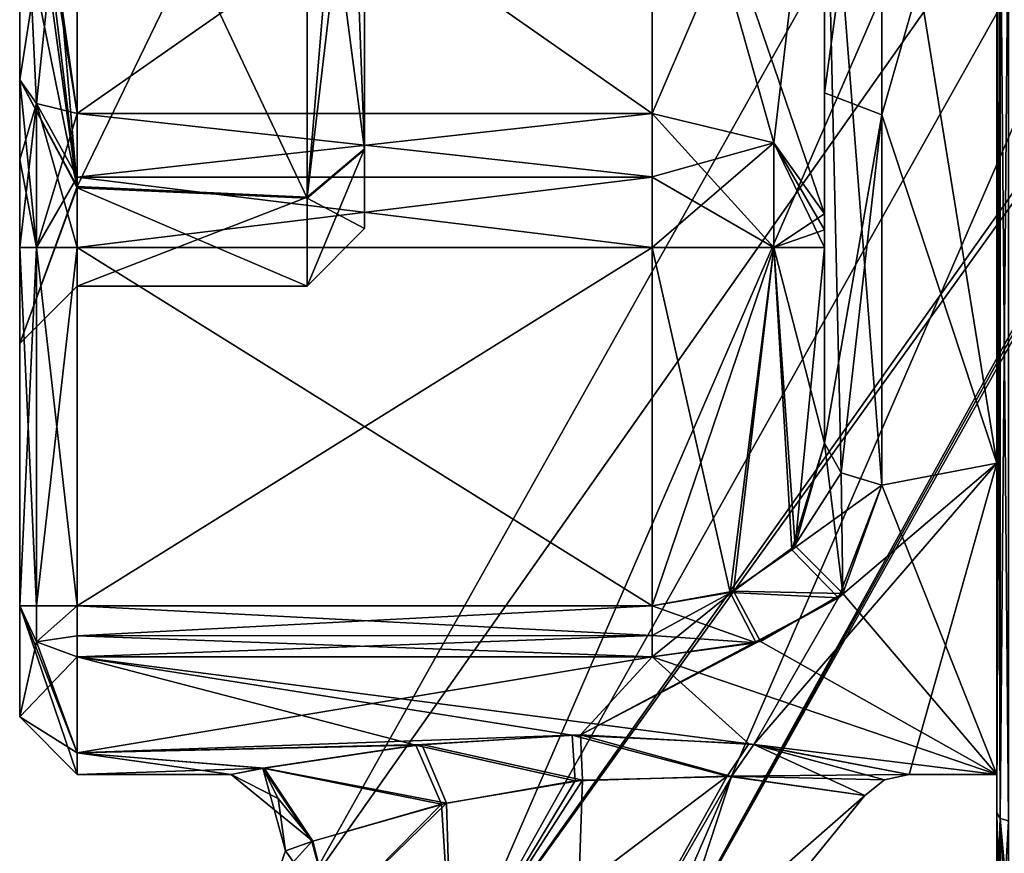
# Model space of a CAD drawing. Extents: x -23 to 470, y -1800 to 0.
# Tile 107 of 181: x -23.1 to -14.54, y -37.94 to -30.68. Entities that reach past the tile are written whole.
import ezdxf

# ---------------------------------------------------------------- set-up
doc = ezdxf.new("R2010")
doc.units = 0
doc.header["$LTSCALE"] = 41.718519
for name, color, linetype in [('1525', 7, 'CONTINUOUS'), ('1531', 7, 'CONTINUOUS'), ('1532', 7, 'CONTINUOUS'), ('1533', 7, 'CONTINUOUS'), ('1541', 7, 'CONTINUOUS'), ('1542', 7, 'CONTINUOUS'), ('1543', 7, 'CONTINUOUS'), ('1544', 7, 'CONTINUOUS'), ('1545', 7, 'CONTINUOUS'), ('1550', 7, 'CONTINUOUS'), ('1551', 7, 'CONTINUOUS'), ('1554', 7, 'CONTINUOUS'), ('1555', 7, 'CONTINUOUS'), ('1556', 7, 'CONTINUOUS'), ('1557', 7, 'CONTINUOUS'), ('1558', 7, 'CONTINUOUS'), ('1559', 7, 'CONTINUOUS'), ('1562', 7, 'CONTINUOUS'), ('1563', 7, 'CONTINUOUS'), ('1567', 7, 'CONTINUOUS'), ('1568', 7, 'CONTINUOUS'), ('1569', 7, 'CONTINUOUS'), ('1571', 7, 'CONTINUOUS'), ('1572', 7, 'CONTINUOUS'), ('1573', 7, 'CONTINUOUS'), ('1576', 7, 'CONTINUOUS'), ('1577', 7, 'CONTINUOUS'), ('1578', 7, 'CONTINUOUS'), ('1579', 7, 'CONTINUOUS'), ('1584', 7, 'CONTINUOUS'), ('1585', 7, 'CONTINUOUS'), ('1586', 7, 'CONTINUOUS'), ('1587', 7, 'CONTINUOUS'), ('1589', 7, 'CONTINUOUS'), ('1592', 7, 'CONTINUOUS'), ('1605', 7, 'CONTINUOUS'), ('1606', 7, 'CONTINUOUS'), ('1608', 7, 'CONTINUOUS'), ('1609', 7, 'CONTINUOUS'), ('1610', 7, 'CONTINUOUS'), ('1611', 7, 'CONTINUOUS'), ('1616', 7, 'CONTINUOUS'), ('1617', 7, 'CONTINUOUS'), ('1625', 7, 'CONTINUOUS'), ('1626', 7, 'CONTINUOUS')]:
    doc.layers.add(name, color=color, linetype=linetype)

msp = doc.modelspace()

# ---------------------------------------------------------------- linework, layer by layer
at = {"layer": '1525', "color": 7, "linetype": 'CONTINUOUS'}
for points in [[(-23.1, -31.8983, 4.1201), (-23.1, -31.2063, 4.4687), (-23.1, -33.5, -0.0008), (-23.1, -31.8983, 4.1201)], [(-23.1, -31.2063, -4.4687), (-23.1, -31.8982, -4.1201), (-23.1, -33.5, -0.0008), (-23.1, -31.2063, -4.4687)], [(-23.1, -31.8982, -4.1201), (-23.1, -32.6637, -4), (-23.1, -33.5, -0.0008), (-23.1, -31.8982, -4.1201)], [(-23.1, -32.6637, 4), (-23.1, -31.8983, 4.1201), (-23.1, -33.5, -0.0008), (-23.1, -32.6637, 4)], [(-23.1, -35.7824, 4), (-23.1, -32.6637, 4), (-23.1, -35.7824, -4), (-23.1, -35.7824, 4)], [(-23.1, -35.7824, -4), (-23.1, -32.6637, 4), (-23.1, -33.5, -0.0008), (-23.1, -35.7824, -4)], [(-23.1, -32.6637, -4), (-23.1, -35.7824, -4), (-23.1, -33.5, -0.0008), (-23.1, -32.6637, -4)], [(-23.1, -36.7499, 0), (-23.1, -35.7824, 4), (-23.1, -35.7824, -4), (-23.1, -36.7499, 0)]]:
    msp.add_3dface(points, dxfattribs=at)
at = {"layer": '1531', "color": 7, "linetype": 'CONTINUOUS'}
for points in [[(-14.6, -37.5863, -7.0516), (-14.6, -28, -9.25), (-14.6, -26.6847, -11.8268), (-14.6, -37.5863, -7.0516)], [(-14.6, -29.3147, -11.8272), (-14.6, -37.5863, -7.0516), (-14.6, -26.6847, -11.8268), (-14.6, -29.3147, -11.8272)], [(-14.6, -34.5407, -6.5407), (-14.6, -28, -9.25), (-14.6, -37.5863, -7.0516), (-14.6, -34.5407, -6.5407)], [(-14.6, -28, 9.25), (-14.6, -34.5407, 6.5407), (-14.6, -37.5861, 7.0517), (-14.6, -28, 9.25)], [(-14.6, -29.3152, 11.8269), (-14.6, -28, 9.25), (-14.6, -37.5861, 7.0517), (-14.6, -29.3152, 11.8269)], [(-14.6, -37.25), (-14.6, -34.5407, -6.5407), (-14.6, -38.9, -4.776), (-14.6, -37.25)], [(-14.6, -38.9, -4.776), (-14.6, -34.5407, -6.5407), (-14.6, -38.3554, -5.8631), (-14.6, -38.9, -4.776)], [(-14.6, -38.3554, -5.8631), (-14.6, -34.5407, -6.5407), (-14.6, -37.5863, -7.0516), (-14.6, -38.3554, -5.8631)], [(-14.6, -34.5407, 6.5407), (-14.6, -37.25), (-14.6, -38.3556, 5.8627), (-14.6, -34.5407, 6.5407)], [(-14.6, -37.5861, 7.0517), (-14.6, -34.5407, 6.5407), (-14.6, -38.3556, 5.8627), (-14.6, -37.5861, 7.0517)], [(-14.6, -38.9, 4.7759), (-14.6, -37.25), (-14.6, -38.9, -4.776), (-14.6, -38.9, 4.7759)], [(-14.6, -37.25), (-14.6, -38.9, 4.7759), (-14.6, -38.3556, 5.8627), (-14.6, -37.25)]]:
    msp.add_3dface(points, dxfattribs=at)
at = {"layer": '1532', "color": 7, "linetype": 'CONTINUOUS'}
for points in [[(-15.6, -31.5099, 8.5582), (-14.6, -28, 9.25), (-15.6, -27.6607, 9.2438), (-15.6, -31.5099, 8.5582)], [(-14.6, -34.5407, 6.5407), (-14.6, -28, 9.25), (-15.6, -31.5099, 8.5582), (-14.6, -34.5407, 6.5407)], [(-15.6, -34.7328, 6.3429), (-14.6, -34.5407, 6.5407), (-15.6, -31.5099, 8.5582), (-15.6, -34.7328, 6.3429)], [(-15.3621, -37.25), (-14.6, -34.5407, 6.5407), (-16.7157, -36.9892, 2.1812), (-15.3621, -37.25)], [(-16.7157, -36.9892, 2.1812), (-14.6, -34.5407, 6.5407), (-15.9792, -35.714, 5.1046), (-16.7157, -36.9892, 2.1812)], [(-15.9792, -35.714, 5.1046), (-14.6, -34.5407, 6.5407), (-15.6, -34.7328, 6.3429), (-15.9792, -35.714, 5.1046)], [(-14.6, -37.25), (-14.6, -34.5407, 6.5407), (-15.3621, -37.25), (-14.6, -37.25)], [(-18.2211, -36.9071, 2.4952), (-16.7157, -36.9892, 2.1812), (-15.9792, -35.714, 5.1046), (-18.2211, -36.9071, 2.4952)], [(-16.6928, -36.1045, 4.4586), (-18.2211, -36.9071, 2.4952), (-15.9792, -35.714, 5.1046), (-16.6928, -36.1045, 4.4586)], [(-17.6, -36.2269, 4.2286), (-18.2211, -36.9071, 2.4952), (-16.6928, -36.1045, 4.4586), (-17.6, -36.2269, 4.2286)], [(-22.6, -37.0618, 1.8565), (-18.2211, -36.9071, 2.4952), (-17.6, -36.2269, 4.2286), (-22.6, -37.0618, 1.8565)], [(-22.6, -36.2269, 4.2286), (-22.6, -37.0618, 1.8565), (-17.6, -36.2269, 4.2286), (-22.6, -36.2269, 4.2286)], [(-19.6024, -36.991, 2.1737), (-18.2211, -36.9071, 2.4952), (-22.6, -37.0618, 1.8565), (-19.6024, -36.991, 2.1737)], [(-20.9741, -37.1948, 1.0089), (-19.6024, -36.991, 2.1737), (-22.6, -37.0618, 1.8565), (-20.9741, -37.1948, 1.0089)], [(-22.6, -37.25), (-20.9741, -37.1948, 1.0089), (-22.6, -37.0618, 1.8565), (-22.6, -37.25)], [(-21.2598, -37.25), (-20.9741, -37.1948, 1.0089), (-22.6, -37.25), (-21.2598, -37.25)]]:
    msp.add_3dface(points, dxfattribs=at)
at = {"layer": '1533', "color": 7, "linetype": 'CONTINUOUS'}
for points in [[(-14.6, -28, -9.25), (-14.6, -34.5407, -6.5407), (-15.6, -28.3444, -9.2436), (-14.6, -28, -9.25)], [(-15.6, -28.3444, -9.2436), (-14.6, -34.5407, -6.5407), (-15.6, -34.7328, -6.3429), (-15.6, -28.3444, -9.2436)], [(-14.6, -34.5407, -6.5407), (-14.6, -37.25), (-15.6, -34.7328, -6.3429), (-14.6, -34.5407, -6.5407)], [(-15.6, -34.7328, -6.3429), (-14.6, -37.25), (-15.9414, -35.6758, -5.1618), (-15.6, -34.7328, -6.3429)], [(-15.9414, -35.6758, -5.1618), (-14.6, -37.25), (-16.655, -36.093, -4.4795), (-15.9414, -35.6758, -5.1618)], [(-16.655, -36.093, -4.4795), (-14.6, -37.25), (-17.6, -36.2269, -4.2286), (-16.655, -36.093, -4.4795)], [(-18.2937, -36.908, -2.4921), (-19.6547, -36.9967, -2.1498), (-22.6, -36.2269, -4.2286), (-18.2937, -36.908, -2.4921)], [(-22.6, -36.2269, -4.2286), (-19.6547, -36.9967, -2.1498), (-22.6, -37.0622, -1.8546), (-22.6, -36.2269, -4.2286)], [(-16.7584, -36.984, -2.2023), (-18.2937, -36.908, -2.4921), (-22.6, -36.2269, -4.2286), (-16.7584, -36.984, -2.2023)], [(-17.6, -36.2269, -4.2286), (-16.7584, -36.984, -2.2023), (-22.6, -36.2269, -4.2286), (-17.6, -36.2269, -4.2286)], [(-14.6, -37.25), (-16.7584, -36.984, -2.2023), (-17.6, -36.2269, -4.2286), (-14.6, -37.25)], [(-19.6547, -36.9967, -2.1498), (-20.9858, -37.197, -0.989), (-22.6, -37.0622, -1.8546), (-19.6547, -36.9967, -2.1498)], [(-14.6, -37.25), (-15.3621, -37.25), (-16.7584, -36.984, -2.2023), (-14.6, -37.25)], [(-21.2598, -37.25), (-22.6, -37.25), (-22.6, -37.0622, -1.8546), (-21.2598, -37.25)], [(-20.9858, -37.197, -0.989), (-21.2598, -37.25), (-22.6, -37.0622, -1.8546), (-20.9858, -37.197, -0.989)]]:
    msp.add_3dface(points, dxfattribs=at)
at = {"layer": '1541', "color": 7, "linetype": 'CONTINUOUS'}
for points in [[(-16.1, -27.6787, 8.7441), (-16.1, -28.0003, 7.5), (-16.1, -31.3201, 8.0957), (-16.1, -27.6787, 8.7441)], [(-16.1, -32.3722, -6.0938), (-16.1, -27.9997, -7.5), (-16.1, -34.3689, -6), (-16.1, -32.3722, -6.0938)], [(-16.1, -34.3689, -6), (-16.1, -27.9997, -7.5), (-16.1, -28.326, -8.7439), (-16.1, -34.3689, -6)], [(-16.1, -28.0003, 7.5), (-16.1, -32.3722, 6.0938), (-16.1, -31.3201, 8.0957), (-16.1, -28.0003, 7.5)], [(-16.1, -32.6637, 6), (-16.1, -34.3689, 6), (-16.1, -31.3201, 8.0957), (-16.1, -32.6637, 6)], [(-16.1, -32.5107, 6.024), (-16.1, -32.6637, 6), (-16.1, -31.3201, 8.0957), (-16.1, -32.5107, 6.024)], [(-16.1, -32.3722, 6.0938), (-16.1, -32.5107, 6.024), (-16.1, -31.3201, 8.0957), (-16.1, -32.3722, 6.0938)], [(-16.1, -32.5105, -6.024), (-16.1, -32.3722, -6.0938), (-16.1, -34.3689, -6), (-16.1, -32.5105, -6.024)], [(-16.1, -32.6637, -6), (-16.1, -32.5105, -6.024), (-16.1, -34.3689, -6), (-16.1, -32.6637, -6)]]:
    msp.add_3dface(points, dxfattribs=at)
at = {"layer": '1542', "color": 7, "linetype": 'CONTINUOUS'}
for points in [[(-22.6, -32.6637, 4.5), (-22.6, -35.7822, 4.5), (-17.6, -35.7822, 4.5), (-22.6, -32.6637, 4.5)], [(-17.6, -32.6637, 4.5), (-22.6, -32.6637, 4.5), (-17.6, -35.7822, 4.5), (-17.6, -32.6637, 4.5)]]:
    msp.add_3dface(points, dxfattribs=at)
at = {"layer": '1543', "color": 7, "linetype": 'CONTINUOUS'}
for points in [[(-22.6, -35.7822, -4.5), (-22.6, -32.6637, -4.5), (-17.6, -32.6637, -4.5), (-22.6, -35.7822, -4.5)], [(-17.6, -35.7822, -4.5), (-22.6, -35.7822, -4.5), (-17.6, -32.6637, -4.5), (-17.6, -35.7822, -4.5)]]:
    msp.add_3dface(points, dxfattribs=at)
at = {"layer": '1544', "color": 7, "linetype": 'CONTINUOUS'}
for points in [[(-22.6, -32.0514, -4.596), (-22.6, -31.4978, -4.875), (-17.6, -32.0511, -4.5961), (-22.6, -32.0514, -4.596)], [(-17.6, -32.0511, -4.5961), (-22.6, -31.4978, -4.875), (-17.6, -31.4978, -4.875), (-17.6, -32.0511, -4.5961)], [(-17.6, -32.6637, -4.5), (-22.6, -32.0514, -4.596), (-17.6, -32.0511, -4.5961), (-17.6, -32.6637, -4.5)], [(-17.6, -32.6637, -4.5), (-22.6, -32.6637, -4.5), (-22.6, -32.0514, -4.596), (-17.6, -32.6637, -4.5)]]:
    msp.add_3dface(points, dxfattribs=at)
at = {"layer": '1545', "color": 7, "linetype": 'CONTINUOUS'}
for points in [[(-17.6, -31.4978, -4.875), (-22.6, -27.9997, -6), (-17.6, -27.9996, -6), (-17.6, -31.4978, -4.875)], [(-17.6, -31.4978, -4.875), (-22.6, -31.4978, -4.875), (-22.6, -27.9997, -6), (-17.6, -31.4978, -4.875)]]:
    msp.add_3dface(points, dxfattribs=at)
at = {"layer": '1550', "color": 7, "linetype": 'CONTINUOUS'}
for points in [[(-22.6, -28.0003, 6), (-22.6, -31.4978, 4.875), (-17.6, -28.0004, 6), (-22.6, -28.0003, 6)], [(-17.6, -28.0004, 6), (-22.6, -31.4978, 4.875), (-17.6, -31.4978, 4.875), (-17.6, -28.0004, 6)]]:
    msp.add_3dface(points, dxfattribs=at)
at = {"layer": '1551', "color": 7, "linetype": 'CONTINUOUS'}
for points in [[(-17.6, -31.4978, 4.875), (-22.6, -31.4978, 4.875), (-22.6, -32.0513, 4.5961), (-17.6, -31.4978, 4.875)], [(-17.6, -31.4978, 4.875), (-22.6, -32.0513, 4.5961), (-17.6, -32.0515, 4.596), (-17.6, -31.4978, 4.875)], [(-22.6, -32.0513, 4.5961), (-22.6, -32.6637, 4.5), (-17.6, -32.0515, 4.596), (-22.6, -32.0513, 4.5961)], [(-22.6, -32.6637, 4.5), (-17.6, -32.6637, 4.5), (-17.6, -32.0515, 4.596), (-22.6, -32.6637, 4.5)]]:
    msp.add_3dface(points, dxfattribs=at)
at = {"layer": '1554', "color": 7, "linetype": 'CONTINUOUS'}
for points in [[(-16.1, -28.0003, 7.5), (-17.6, -28.0004, 6), (-17.6, -31.4978, 4.875), (-16.1, -28.0003, 7.5)], [(-16.1, -28.0003, 7.5), (-17.6, -31.4978, 4.875), (-16.5393, -31.7539, 5.232), (-16.1, -28.0003, 7.5)], [(-16.1, -32.3722, 6.0938), (-16.1, -28.0003, 7.5), (-16.5393, -31.7539, 5.232), (-16.1, -32.3722, 6.0938)]]:
    msp.add_3dface(points, dxfattribs=at)
at = {"layer": '1555', "color": 7, "linetype": 'CONTINUOUS'}
for points in [[(-17.6, -31.4978, 4.875), (-17.6, -32.0515, 4.596), (-16.5393, -32.6637, 4.9393), (-17.6, -31.4978, 4.875)], [(-16.5393, -31.7539, 5.232), (-17.6, -31.4978, 4.875), (-16.5393, -32.6637, 4.9393), (-16.5393, -31.7539, 5.232)], [(-16.1, -32.6637, 6), (-16.1, -32.5107, 6.024), (-16.5393, -31.7539, 5.232), (-16.1, -32.6637, 6)], [(-16.1, -32.6637, 6), (-16.5393, -31.7539, 5.232), (-16.5393, -32.6637, 4.9393), (-16.1, -32.6637, 6)], [(-16.1, -32.5107, 6.024), (-16.1, -32.3722, 6.0938), (-16.5393, -31.7539, 5.232), (-16.1, -32.5107, 6.024)], [(-17.6, -32.0515, 4.596), (-17.6, -32.6637, 4.5), (-16.5393, -32.6637, 4.9393), (-17.6, -32.0515, 4.596)]]:
    msp.add_3dface(points, dxfattribs=at)
at = {"layer": '1556', "color": 7, "linetype": 'CONTINUOUS'}
for points in [[(-17.6, -32.6637, 4.5), (-17.6, -35.7822, 4.5), (-16.9194, -35.6664, 4.6633), (-17.6, -32.6637, 4.5)], [(-16.5393, -32.6637, 4.9393), (-17.6, -32.6637, 4.5), (-16.9194, -35.6664, 4.6633), (-16.5393, -32.6637, 4.9393)], [(-16.3841, -35.2968, 5.1215), (-16.5393, -32.6637, 4.9393), (-16.9194, -35.6664, 4.6633), (-16.3841, -35.2968, 5.1215)], [(-16.1, -34.3689, 6), (-16.1, -32.6637, 6), (-16.5393, -32.6637, 4.9393), (-16.1, -34.3689, 6)], [(-16.1, -34.3689, 6), (-16.5393, -32.6637, 4.9393), (-16.3841, -35.2968, 5.1215), (-16.1, -34.3689, 6)]]:
    msp.add_3dface(points, dxfattribs=at)
at = {"layer": '1557', "color": 7, "linetype": 'CONTINUOUS'}
for points in [[(-17.6, -35.7822, -4.5), (-17.6, -32.6637, -4.5), (-16.5393, -32.6637, -4.9393), (-17.6, -35.7822, -4.5)], [(-17.6, -35.7822, -4.5), (-16.5393, -32.6637, -4.9393), (-16.891, -35.6555, -4.6781), (-17.6, -35.7822, -4.5)], [(-16.891, -35.6555, -4.6781), (-16.5393, -32.6637, -4.9393), (-16.3558, -35.2607, -5.1622), (-16.891, -35.6555, -4.6781)], [(-16.5393, -32.6637, -4.9393), (-16.1, -32.6637, -6), (-16.3558, -35.2607, -5.1622), (-16.5393, -32.6637, -4.9393)], [(-16.1, -32.6637, -6), (-16.1, -34.3689, -6), (-16.3558, -35.2607, -5.1622), (-16.1, -32.6637, -6)]]:
    msp.add_3dface(points, dxfattribs=at)
at = {"layer": '1558', "color": 7, "linetype": 'CONTINUOUS'}
for points in [[(-17.6, -32.0511, -4.5961), (-17.6, -31.4978, -4.875), (-16.5393, -31.7539, -5.232), (-17.6, -32.0511, -4.5961)], [(-17.6, -32.6637, -4.5), (-17.6, -32.0511, -4.5961), (-16.5393, -31.7539, -5.232), (-17.6, -32.6637, -4.5)], [(-16.5393, -32.6637, -4.9393), (-17.6, -32.6637, -4.5), (-16.5393, -31.7539, -5.232), (-16.5393, -32.6637, -4.9393)], [(-16.1, -32.3722, -6.0938), (-16.5393, -32.6637, -4.9393), (-16.5393, -31.7539, -5.232), (-16.1, -32.3722, -6.0938)], [(-16.1, -32.3722, -6.0938), (-16.1, -32.5105, -6.024), (-16.5393, -32.6637, -4.9393), (-16.1, -32.3722, -6.0938)], [(-16.1, -32.5105, -6.024), (-16.1, -32.6637, -6), (-16.5393, -32.6637, -4.9393), (-16.1, -32.5105, -6.024)]]:
    msp.add_3dface(points, dxfattribs=at)
at = {"layer": '1559', "color": 7, "linetype": 'CONTINUOUS'}
for points in [[(-16.1, -27.9997, -7.5), (-16.1, -32.3722, -6.0938), (-17.6, -27.9996, -6), (-16.1, -27.9997, -7.5)], [(-17.6, -27.9996, -6), (-16.1, -32.3722, -6.0938), (-16.5393, -31.7539, -5.232), (-17.6, -27.9996, -6)], [(-17.6, -31.4978, -4.875), (-17.6, -27.9996, -6), (-16.5393, -31.7539, -5.232), (-17.6, -31.4978, -4.875)]]:
    msp.add_3dface(points, dxfattribs=at)
at = {"layer": '1562', "color": 7, "linetype": 'CONTINUOUS'}
for points in [[(-20.1, -28, -4.5), (-20.1, -31.8052, -2.4019), (-20.1, -30.5, -2.5), (-20.1, -28, -4.5)], [(-20.1, -31.8121, 2.391), (-20.1, -28, 4.5), (-20.1, -30.5, 2.5), (-20.1, -31.8121, 2.391)], [(-20.1, -32.5, -0.0064), (-20.1, -31.8121, 2.391), (-20.1, -30.5, -2.5), (-20.1, -32.5, -0.0064)], [(-20.1, -30.5, -2.5), (-20.1, -31.8121, 2.391), (-20.1, -30.5, 2.5), (-20.1, -30.5, -2.5)], [(-20.1, -31.8052, -2.4019), (-20.1, -32.5, -0.0064), (-20.1, -30.5, -2.5), (-20.1, -31.8052, -2.4019)]]:
    msp.add_3dface(points, dxfattribs=at)
at = {"layer": '1563', "color": 7, "linetype": 'CONTINUOUS'}
for points in [[(-22.6, -32.1462, 2.7944), (-22.6, -28, 5), (-20.6, -32.2359, 2.6565), (-22.6, -32.1462, 2.7944)], [(-20.6, -32.2359, 2.6565), (-22.6, -28, 5), (-20.6, -28, 5), (-20.6, -32.2359, 2.6565)], [(-22.6, -28, -5), (-22.6, -32.133, -2.8139), (-20.6, -28, -5), (-22.6, -28, -5)], [(-20.6, -28, -5), (-22.6, -32.133, -2.8139), (-20.6, -32.2281, -2.6689), (-20.6, -28, -5)], [(-22.6, -32.133, -2.8139), (-22.6, -33, -0.0116), (-20.6, -32.2281, -2.6689), (-22.6, -32.133, -2.8139)], [(-22.6, -33, -0.0116), (-22.6, -32.1462, 2.7944), (-20.6, -33, -0.0073), (-22.6, -33, -0.0116)], [(-20.6, -33, -0.0073), (-22.6, -32.1462, 2.7944), (-20.6, -32.2359, 2.6565), (-20.6, -33, -0.0073)], [(-20.6, -32.2281, -2.6689), (-22.6, -33, -0.0116), (-20.6, -33, -0.0073), (-20.6, -32.2281, -2.6689)]]:
    msp.add_3dface(points, dxfattribs=at)
at = {"layer": '1567', "color": 7, "linetype": 'CONTINUOUS'}
for points in [[(-15.6, -31.5099, 8.5582), (-15.6, -27.6607, 9.2438), (-16.1, -31.3201, 8.0957), (-15.6, -31.5099, 8.5582)], [(-15.6, -27.6607, 9.2438), (-16.1, -27.6787, 8.7441), (-16.1, -31.3201, 8.0957), (-15.6, -27.6607, 9.2438)], [(-16.1, -34.3689, 6), (-15.6, -31.5099, 8.5582), (-16.1, -31.3201, 8.0957), (-16.1, -34.3689, 6)], [(-15.6, -31.5099, 8.5582), (-16.1, -34.3689, 6), (-15.9536, -34.6262, 6.2424), (-15.6, -31.5099, 8.5582)], [(-15.6, -34.7328, 6.3429), (-15.6, -31.5099, 8.5582), (-15.9536, -34.6262, 6.2424), (-15.6, -34.7328, 6.3429)]]:
    msp.add_3dface(points, dxfattribs=at)
at = {"layer": '1568', "color": 7, "linetype": 'CONTINUOUS'}
for points in [[(-16.1, -34.3689, 6), (-16.3841, -35.2968, 5.1215), (-15.9536, -34.6262, 6.2424), (-16.1, -34.3689, 6)], [(-16.3841, -35.2968, 5.1215), (-15.6, -34.7328, 6.3429), (-15.9536, -34.6262, 6.2424), (-16.3841, -35.2968, 5.1215)], [(-15.9792, -35.714, 5.1046), (-15.6, -34.7328, 6.3429), (-16.3841, -35.2968, 5.1215), (-15.9792, -35.714, 5.1046)], [(-15.9792, -35.714, 5.1046), (-16.3841, -35.2968, 5.1215), (-16.9194, -35.6664, 4.6633), (-15.9792, -35.714, 5.1046)], [(-17.6, -35.7822, 4.5), (-16.6928, -36.1045, 4.4586), (-16.9194, -35.6664, 4.6633), (-17.6, -35.7822, 4.5)], [(-16.6928, -36.1045, 4.4586), (-15.9792, -35.714, 5.1046), (-16.9194, -35.6664, 4.6633), (-16.6928, -36.1045, 4.4586)], [(-16.6928, -36.1045, 4.4586), (-17.6, -35.7822, 4.5), (-17.6, -36.0427, 4.4268), (-16.6928, -36.1045, 4.4586)], [(-17.6, -36.2269, 4.2286), (-16.6928, -36.1045, 4.4586), (-17.6, -36.0427, 4.4268), (-17.6, -36.2269, 4.2286)]]:
    msp.add_3dface(points, dxfattribs=at)
at = {"layer": '1569', "color": 7, "linetype": 'CONTINUOUS'}
for points in [[(-17.6, -35.7822, 4.5), (-22.6, -35.7822, 4.5), (-22.6, -36.0437, 4.4262), (-17.6, -35.7822, 4.5)], [(-17.6, -36.0427, 4.4268), (-17.6, -35.7822, 4.5), (-22.6, -36.0437, 4.4262), (-17.6, -36.0427, 4.4268)], [(-22.6, -36.2269, 4.2286), (-17.6, -36.2269, 4.2286), (-17.6, -36.0427, 4.4268), (-22.6, -36.2269, 4.2286)], [(-22.6, -36.2269, 4.2286), (-17.6, -36.0427, 4.4268), (-22.6, -36.0437, 4.4262), (-22.6, -36.2269, 4.2286)]]:
    msp.add_3dface(points, dxfattribs=at)
at = {"layer": '1571', "color": 7, "linetype": 'CONTINUOUS'}
for points in [[(-22.6, -35.7822, -4.5), (-17.6, -35.7822, -4.5), (-17.6, -36.0427, -4.4268), (-22.6, -35.7822, -4.5)], [(-22.6, -35.7822, -4.5), (-17.6, -36.0427, -4.4268), (-22.6, -36.0437, -4.4262), (-22.6, -35.7822, -4.5)], [(-17.6, -36.0427, -4.4268), (-17.6, -36.2269, -4.2286), (-22.6, -36.0437, -4.4262), (-17.6, -36.0427, -4.4268)], [(-17.6, -36.2269, -4.2286), (-22.6, -36.2269, -4.2286), (-22.6, -36.0437, -4.4262), (-17.6, -36.2269, -4.2286)]]:
    msp.add_3dface(points, dxfattribs=at)
at = {"layer": '1572', "color": 7, "linetype": 'CONTINUOUS'}
for points in [[(-16.1, -34.3689, -6), (-15.9414, -35.6758, -5.1618), (-16.3558, -35.2607, -5.1622), (-16.1, -34.3689, -6)], [(-15.9414, -35.6758, -5.1618), (-16.1, -34.3689, -6), (-15.9536, -34.6262, -6.2424), (-15.9414, -35.6758, -5.1618)], [(-15.6, -34.7328, -6.3429), (-15.9414, -35.6758, -5.1618), (-15.9536, -34.6262, -6.2424), (-15.6, -34.7328, -6.3429)], [(-15.9414, -35.6758, -5.1618), (-16.891, -35.6555, -4.6781), (-16.3558, -35.2607, -5.1622), (-15.9414, -35.6758, -5.1618)], [(-16.655, -36.093, -4.4795), (-17.6, -36.2269, -4.2286), (-16.891, -35.6555, -4.6781), (-16.655, -36.093, -4.4795)], [(-16.891, -35.6555, -4.6781), (-17.6, -36.2269, -4.2286), (-17.6, -36.0427, -4.4268), (-16.891, -35.6555, -4.6781)], [(-17.6, -35.7822, -4.5), (-16.891, -35.6555, -4.6781), (-17.6, -36.0427, -4.4268), (-17.6, -35.7822, -4.5)], [(-15.9414, -35.6758, -5.1618), (-16.655, -36.093, -4.4795), (-16.891, -35.6555, -4.6781), (-15.9414, -35.6758, -5.1618)]]:
    msp.add_3dface(points, dxfattribs=at)
at = {"layer": '1573', "color": 7, "linetype": 'CONTINUOUS'}
for points in [[(-15.6, -28.3444, -9.2436), (-15.6, -34.7328, -6.3429), (-16.1, -28.326, -8.7439), (-15.6, -28.3444, -9.2436)], [(-16.1, -28.326, -8.7439), (-15.6, -34.7328, -6.3429), (-15.9536, -34.6262, -6.2424), (-16.1, -28.326, -8.7439)], [(-16.1, -34.3689, -6), (-16.1, -28.326, -8.7439), (-15.9536, -34.6262, -6.2424), (-16.1, -34.3689, -6)]]:
    msp.add_3dface(points, dxfattribs=at)
at = {"layer": '1576', "color": 7, "linetype": 'CONTINUOUS'}
for points in [[(-23.1, -35.7824, 4), (-23.1, -36.7499, 0), (-22.9536, -36.0966, 4.1616), (-23.1, -35.7824, 4)], [(-23.1, -36.7499, 0), (-23.1, -35.7824, -4), (-22.6, -37.25), (-23.1, -36.7499, 0)], [(-22.6, -37.25), (-23.1, -35.7824, -4), (-22.6, -37.0622, -1.8546), (-22.6, -37.25)], [(-22.6, -37.0622, -1.8546), (-23.1, -35.7824, -4), (-22.9536, -36.0966, -4.1616), (-22.6, -37.0622, -1.8546)], [(-23.1, -36.7499, 0), (-22.6, -36.2269, 4.2286), (-22.9536, -36.0966, 4.1616), (-23.1, -36.7499, 0)], [(-22.6, -36.2269, -4.2286), (-22.6, -37.0622, -1.8546), (-22.9536, -36.0966, -4.1616), (-22.6, -36.2269, -4.2286)], [(-23.1, -36.7499, 0), (-22.6, -37.0618, 1.8565), (-22.6, -36.2269, 4.2286), (-23.1, -36.7499, 0)], [(-23.1, -36.7499, 0), (-22.6, -37.25), (-22.6, -37.0618, 1.8565), (-23.1, -36.7499, 0)]]:
    msp.add_3dface(points, dxfattribs=at)
at = {"layer": '1577', "color": 7, "linetype": 'CONTINUOUS'}
for points in [[(-23.1, -35.7824, -4), (-23.1, -32.6637, -4), (-22.9536, -32.6637, -4.3536), (-23.1, -35.7824, -4)], [(-23.1, -35.7824, -4), (-22.9536, -32.6637, -4.3536), (-22.9538, -35.7822, -4.3533), (-23.1, -35.7824, -4)], [(-22.6, -32.6637, -4.5), (-22.6, -35.7822, -4.5), (-22.9538, -35.7822, -4.3533), (-22.6, -32.6637, -4.5)], [(-22.9536, -32.6637, -4.3536), (-22.6, -32.6637, -4.5), (-22.9538, -35.7822, -4.3533), (-22.9536, -32.6637, -4.3536)]]:
    msp.add_3dface(points, dxfattribs=at)
at = {"layer": '1578', "color": 7, "linetype": 'CONTINUOUS'}
for points in [[(-23.1, -31.8982, -4.1201), (-23.1, -31.2063, -4.4687), (-22.9536, -31.4124, -4.756), (-23.1, -31.8982, -4.1201)], [(-23.1, -32.6637, -4), (-23.1, -31.8982, -4.1201), (-22.9536, -31.4124, -4.756), (-23.1, -32.6637, -4)], [(-22.9536, -32.6637, -4.3536), (-23.1, -32.6637, -4), (-22.9536, -31.4124, -4.756), (-22.9536, -32.6637, -4.3536)], [(-22.6, -31.4978, -4.875), (-22.9536, -32.6637, -4.3536), (-22.9536, -31.4124, -4.756), (-22.6, -31.4978, -4.875)], [(-22.6, -31.4978, -4.875), (-22.6, -32.0514, -4.596), (-22.9536, -32.6637, -4.3536), (-22.6, -31.4978, -4.875)], [(-22.6, -32.0514, -4.596), (-22.6, -32.6637, -4.5), (-22.9536, -32.6637, -4.3536), (-22.6, -32.0514, -4.596)]]:
    msp.add_3dface(points, dxfattribs=at)
at = {"layer": '1579', "color": 7, "linetype": 'CONTINUOUS'}
for points in [[(-22.6, -27.9997, -6), (-22.6, -31.4978, -4.875), (-23.1, -28, -5.5), (-22.6, -27.9997, -6)], [(-22.6, -31.4978, -4.875), (-23.1, -28.3629, -5.488), (-23.1, -28, -5.5), (-22.6, -31.4978, -4.875)], [(-23.1, -31.2063, 4.4687), (-22.6, -28.0003, 6), (-23.1, -28.516, 5.4757), (-23.1, -31.2063, 4.4687)], [(-22.6, -28.0003, 6), (-23.1, -31.2063, 4.4687), (-22.9536, -31.4124, 4.756), (-22.6, -28.0003, 6)], [(-22.6, -31.4978, 4.875), (-22.6, -28.0003, 6), (-22.9536, -31.4124, 4.756), (-22.6, -31.4978, 4.875)], [(-23.1, -31.2063, -4.4687), (-23.1, -29.684, -5.2358), (-23.1, -28.3629, -5.488), (-23.1, -31.2063, -4.4687)], [(-23.1, -31.2063, -4.4687), (-23.1, -28.3629, -5.488), (-22.9536, -31.4124, -4.756), (-23.1, -31.2063, -4.4687)], [(-23.1, -28.3629, -5.488), (-22.6, -31.4978, -4.875), (-22.9536, -31.4124, -4.756), (-23.1, -28.3629, -5.488)], [(-23.1, -31.2063, 4.4687), (-23.1, -28.516, 5.4757), (-23.1, -29.684, 5.2358), (-23.1, -31.2063, 4.4687)]]:
    msp.add_3dface(points, dxfattribs=at)
at = {"layer": '1584', "color": 7, "linetype": 'CONTINUOUS'}
for points in [[(-23.1, -31.2063, 4.4687), (-23.1, -31.8983, 4.1201), (-22.9536, -32.6637, 4.3536), (-23.1, -31.2063, 4.4687)], [(-22.9536, -31.4124, 4.756), (-23.1, -31.2063, 4.4687), (-22.9536, -32.6637, 4.3536), (-22.9536, -31.4124, 4.756)], [(-22.6, -32.6637, 4.5), (-22.6, -32.0513, 4.5961), (-22.9536, -31.4124, 4.756), (-22.6, -32.6637, 4.5)], [(-22.6, -32.6637, 4.5), (-22.9536, -31.4124, 4.756), (-22.9536, -32.6637, 4.3536), (-22.6, -32.6637, 4.5)], [(-22.6, -32.0513, 4.5961), (-22.6, -31.4978, 4.875), (-22.9536, -31.4124, 4.756), (-22.6, -32.0513, 4.5961)], [(-23.1, -31.8983, 4.1201), (-23.1, -32.6637, 4), (-22.9536, -32.6637, 4.3536), (-23.1, -31.8983, 4.1201)]]:
    msp.add_3dface(points, dxfattribs=at)
at = {"layer": '1585', "color": 7, "linetype": 'CONTINUOUS'}
for points in [[(-23.1, -32.6637, 4), (-23.1, -35.7824, 4), (-22.9538, -35.7822, 4.3533), (-23.1, -32.6637, 4)], [(-22.9536, -32.6637, 4.3536), (-23.1, -32.6637, 4), (-22.9538, -35.7822, 4.3533), (-22.9536, -32.6637, 4.3536)], [(-22.6, -35.7822, 4.5), (-22.9536, -32.6637, 4.3536), (-22.9538, -35.7822, 4.3533), (-22.6, -35.7822, 4.5)], [(-22.6, -35.7822, 4.5), (-22.6, -32.6637, 4.5), (-22.9536, -32.6637, 4.3536), (-22.6, -35.7822, 4.5)]]:
    msp.add_3dface(points, dxfattribs=at)
at = {"layer": '1586', "color": 7, "linetype": 'CONTINUOUS'}
for points in [[(-23.1, -31.2063, -4.4687), (-22.6, -32.133, -2.8139), (-22.6, -28, -5), (-23.1, -31.2063, -4.4687)], [(-23.1, -31.2063, -4.4687), (-22.6, -28, -5), (-23.1, -29.684, -5.2358), (-23.1, -31.2063, -4.4687)], [(-22.9536, -28, 5.1464), (-22.6, -32.1462, 2.7944), (-23.1, -28, 5.5), (-22.9536, -28, 5.1464)], [(-23.1, -28, 5.5), (-22.6, -32.1462, 2.7944), (-23.1, -28.516, 5.4757), (-23.1, -28, 5.5)], [(-22.6, -28, 5), (-22.6, -32.1462, 2.7944), (-22.9536, -28, 5.1464), (-22.6, -28, 5)], [(-23.1, -28.516, 5.4757), (-22.6, -32.1462, 2.7944), (-23.1, -29.684, 5.2358), (-23.1, -28.516, 5.4757)], [(-22.6, -32.1462, 2.7944), (-23.1, -31.2063, 4.4687), (-23.1, -29.684, 5.2358), (-22.6, -32.1462, 2.7944)], [(-23.1, -33.5, -0.0008), (-23.1, -31.2063, 4.4687), (-22.6, -32.1462, 2.7944), (-23.1, -33.5, -0.0008)], [(-23.1, -31.2063, -4.4687), (-23.1, -33.5, -0.0008), (-22.6, -32.133, -2.8139), (-23.1, -31.2063, -4.4687)], [(-23.1, -33.5, -0.0008), (-22.6, -33, -0.0116), (-22.6, -32.133, -2.8139), (-23.1, -33.5, -0.0008)], [(-23.1, -33.5, -0.0008), (-22.6, -32.1462, 2.7944), (-22.6, -33, -0.0116), (-23.1, -33.5, -0.0008)]]:
    msp.add_3dface(points, dxfattribs=at)
at = {"layer": '1587', "color": 7, "linetype": 'CONTINUOUS'}
for points in [[(-20.1, -31.8052, -2.4019), (-20.1, -28, -4.5), (-20.6, -32.2281, -2.6689), (-20.1, -31.8052, -2.4019)], [(-20.6, -32.2281, -2.6689), (-20.1, -28, -4.5), (-20.2464, -28, -4.8536), (-20.6, -32.2281, -2.6689)], [(-20.1, -31.8121, 2.391), (-20.6, -32.2359, 2.6565), (-20.6, -28, 5), (-20.1, -31.8121, 2.391)], [(-20.1, -31.8121, 2.391), (-20.6, -28, 5), (-20.2464, -28, 4.8536), (-20.1, -31.8121, 2.391)], [(-20.6, -28, -5), (-20.6, -32.2281, -2.6689), (-20.2464, -28, -4.8536), (-20.6, -28, -5)], [(-20.1, -28, 4.5), (-20.1, -31.8121, 2.391), (-20.2464, -28, 4.8536), (-20.1, -28, 4.5)], [(-20.1, -32.5, -0.0064), (-20.1, -31.8052, -2.4019), (-20.6, -33, -0.0073), (-20.1, -32.5, -0.0064)], [(-20.1, -31.8052, -2.4019), (-20.6, -32.2281, -2.6689), (-20.6, -33, -0.0073), (-20.1, -31.8052, -2.4019)], [(-20.1, -31.8121, 2.391), (-20.1, -32.5, -0.0064), (-20.6, -32.2359, 2.6565), (-20.1, -31.8121, 2.391)], [(-20.1, -32.5, -0.0064), (-20.6, -33, -0.0073), (-20.6, -32.2359, 2.6565), (-20.1, -32.5, -0.0064)]]:
    msp.add_3dface(points, dxfattribs=at)
at = {"layer": '1589', "color": 7, "linetype": 'CONTINUOUS'}
for points in [[(-22.9538, -35.7822, 4.3533), (-23.1, -35.7824, 4), (-22.9536, -36.0966, 4.1616), (-22.9538, -35.7822, 4.3533)], [(-22.6, -35.7822, 4.5), (-22.9538, -35.7822, 4.3533), (-22.9536, -36.0966, 4.1616), (-22.6, -35.7822, 4.5)], [(-22.6, -36.2269, 4.2286), (-22.6, -35.7822, 4.5), (-22.9536, -36.0966, 4.1616), (-22.6, -36.2269, 4.2286)], [(-22.6, -35.7822, 4.5), (-22.6, -36.2269, 4.2286), (-22.6, -36.0437, 4.4262), (-22.6, -35.7822, 4.5)]]:
    msp.add_3dface(points, dxfattribs=at)
at = {"layer": '1592', "color": 7, "linetype": 'CONTINUOUS'}
for points in [[(-23.1, -35.7824, -4), (-22.9538, -35.7822, -4.3533), (-22.9536, -36.0966, -4.1616), (-23.1, -35.7824, -4)], [(-22.9538, -35.7822, -4.3533), (-22.6, -35.7822, -4.5), (-22.9536, -36.0966, -4.1616), (-22.9538, -35.7822, -4.3533)], [(-22.6, -35.7822, -4.5), (-22.6, -36.0437, -4.4262), (-22.9536, -36.0966, -4.1616), (-22.6, -35.7822, -4.5)], [(-22.6, -36.0437, -4.4262), (-22.6, -36.2269, -4.2286), (-22.9536, -36.0966, -4.1616), (-22.6, -36.0437, -4.4262)]]:
    msp.add_3dface(points, dxfattribs=at)
at = {"layer": '1605', "color": 7, "linetype": 'CONTINUOUS'}
for points in [[(-18.2046, -37.3001, 2.1382), (-19.3875, -37.4997, 1.8403), (-19.3397, -39.065, 1.7787), (-18.2046, -37.3001, 2.1382)], [(-18.2864, -39.6556, 1.3099), (-18.2046, -37.3001, 2.1382), (-19.3397, -39.065, 1.7787), (-18.2864, -39.6556, 1.3099)], [(-16.9098, -37.2685, 1.8871), (-18.2046, -37.3001, 2.1382), (-18.2864, -39.6556, 1.3099), (-16.9098, -37.2685, 1.8871)], [(-17.7845, -39.937), (-16.9098, -37.2685, 1.8871), (-18.2864, -39.6556, 1.3099), (-17.7845, -39.937)], [(-15.7501, -37.4346), (-16.9098, -37.2685, 1.8871), (-17.7845, -39.937), (-15.7501, -37.4346)], [(-19.3875, -37.4997, 1.8403), (-20.549, -37.8323, 0.841), (-20.3889, -38.4767, 1.3065), (-19.3875, -37.4997, 1.8403)], [(-19.3397, -39.065, 1.7787), (-19.3875, -37.4997, 1.8403), (-20.3889, -38.4767, 1.3065), (-19.3397, -39.065, 1.7787)], [(-20.549, -37.8323, 0.841), (-20.7884, -37.9165), (-20.3889, -38.4767, 1.3065), (-20.549, -37.8323, 0.841)], [(-20.7884, -37.9165), (-20.8875, -38.1972), (-20.3889, -38.4767, 1.3065), (-20.7884, -37.9165)]]:
    msp.add_3dface(points, dxfattribs=at)
at = {"layer": '1606', "color": 7, "linetype": 'CONTINUOUS'}
for points in [[(-19.432, -37.5101, -1.8192), (-18.267, -37.3068, -2.1342), (-19.3323, -39.0692, -1.7787), (-19.432, -37.5101, -1.8192)], [(-18.267, -37.3068, -2.1342), (-16.9464, -37.2665, -1.905), (-19.3323, -39.0692, -1.7787), (-18.267, -37.3068, -2.1342)], [(-19.3323, -39.0692, -1.7787), (-16.9464, -37.2665, -1.905), (-18.2831, -39.6575, -1.3065), (-19.3323, -39.0692, -1.7787)], [(-16.9464, -37.2665, -1.905), (-15.7501, -37.4346), (-18.2831, -39.6575, -1.3065), (-16.9464, -37.2665, -1.905)], [(-20.5588, -37.8357, -0.8242), (-19.432, -37.5101, -1.8192), (-20.3856, -38.4786, -1.3099), (-20.5588, -37.8357, -0.8242)], [(-20.3856, -38.4786, -1.3099), (-19.432, -37.5101, -1.8192), (-19.3323, -39.0692, -1.7787), (-20.3856, -38.4786, -1.3099)], [(-15.7501, -37.4346), (-17.7845, -39.937), (-18.2831, -39.6575, -1.3065), (-15.7501, -37.4346)], [(-20.8875, -38.1972), (-20.7884, -37.9165), (-20.5588, -37.8357, -0.8242), (-20.8875, -38.1972)], [(-20.8875, -38.1972), (-20.5588, -37.8357, -0.8242), (-20.3856, -38.4786, -1.3099), (-20.8875, -38.1972)]]:
    msp.add_3dface(points, dxfattribs=at)
at = {"layer": '1608', "color": 7, "linetype": 'CONTINUOUS'}
for points in [[(-13.4015, -25.3877), (-12.081, -26.1281, 1.514), (-20.6399, -38.2969, -0.0002), (-13.4015, -25.3877)], [(-19.3193, -39.0373, -1.514), (-13.4015, -25.3877), (-20.6399, -38.2969, -0.0002), (-19.3193, -39.0373, -1.514)], [(-12.081, -26.1281, -1.514), (-13.4015, -25.3877), (-19.3193, -39.0373, -1.514), (-12.081, -26.1281, -1.514)], [(-20.6399, -38.2969, -0.0002), (-12.081, -26.1281, 1.514), (-19.3193, -39.0373, 1.514), (-20.6399, -38.2969, -0.0002)]]:
    msp.add_3dface(points, dxfattribs=at)
at = {"layer": '1609', "color": 7, "linetype": 'CONTINUOUS'}
for points in [[(-19.3193, -39.0373, 1.514), (-12.081, -26.1281, 1.514), (-11.4816, -27.9815, 0.4995), (-19.3193, -39.0373, 1.514)], [(-12.081, -26.1281, -1.514), (-19.3193, -39.0373, -1.514), (-17.9987, -39.7778, 0.0002), (-12.081, -26.1281, -1.514)], [(-12.081, -26.1281, -1.514), (-17.9987, -39.7778, 0.0002), (-11.5182, -28.048, -0.4977), (-12.081, -26.1281, -1.514)], [(-11.6397, -28.3487, 0.3583), (-19.3193, -39.0373, 1.514), (-11.4816, -27.9815, 0.4995), (-11.6397, -28.3487, 0.3583)], [(-11.5182, -28.048, -0.4977), (-17.9987, -39.7778, 0.0002), (-11.6752, -28.5), (-11.5182, -28.048, -0.4977)], [(-17.9987, -39.7778, 0.0002), (-19.3193, -39.0373, 1.514), (-11.6397, -28.3487, 0.3583), (-17.9987, -39.7778, 0.0002)], [(-11.6752, -28.5), (-17.9987, -39.7778, 0.0002), (-11.6397, -28.3487, 0.3583), (-11.6752, -28.5)]]:
    msp.add_3dface(points, dxfattribs=at)
at = {"layer": '1610', "color": 7, "linetype": 'CONTINUOUS'}
for points in [[(-19.6547, -36.9967, -2.1498), (-18.2937, -36.908, -2.4921), (-18.267, -37.3068, -2.1342), (-19.6547, -36.9967, -2.1498)], [(-18.2937, -36.908, -2.4921), (-16.7584, -36.984, -2.2023), (-16.9464, -37.2665, -1.905), (-18.2937, -36.908, -2.4921)], [(-18.2937, -36.908, -2.4921), (-16.9464, -37.2665, -1.905), (-18.267, -37.3068, -2.1342), (-18.2937, -36.908, -2.4921)], [(-20.9858, -37.197, -0.989), (-19.6547, -36.9967, -2.1498), (-19.432, -37.5101, -1.8192), (-20.9858, -37.197, -0.989)], [(-19.6547, -36.9967, -2.1498), (-18.267, -37.3068, -2.1342), (-19.432, -37.5101, -1.8192), (-19.6547, -36.9967, -2.1498)], [(-16.7584, -36.984, -2.2023), (-15.3621, -37.25), (-16.9464, -37.2665, -1.905), (-16.7584, -36.984, -2.2023)], [(-21.2598, -37.25), (-20.9858, -37.197, -0.989), (-20.8517, -37.4612, 0), (-21.2598, -37.25)], [(-20.7884, -37.9165), (-20.9858, -37.197, -0.989), (-20.5588, -37.8357, -0.8242), (-20.7884, -37.9165)], [(-20.9858, -37.197, -0.989), (-20.7884, -37.9165), (-20.8517, -37.4612, 0), (-20.9858, -37.197, -0.989)], [(-20.9858, -37.197, -0.989), (-19.432, -37.5101, -1.8192), (-20.5588, -37.8357, -0.8242), (-20.9858, -37.197, -0.989)], [(-16.9464, -37.2665, -1.905), (-15.3621, -37.25), (-15.5769, -37.2985, 0), (-16.9464, -37.2665, -1.905)], [(-15.7501, -37.4346), (-16.9464, -37.2665, -1.905), (-15.5769, -37.2985, 0), (-15.7501, -37.4346)]]:
    msp.add_3dface(points, dxfattribs=at)
at = {"layer": '1611', "color": 7, "linetype": 'CONTINUOUS'}
for points in [[(-18.2211, -36.9071, 2.4952), (-19.6024, -36.991, 2.1737), (-18.2046, -37.3001, 2.1382), (-18.2211, -36.9071, 2.4952)], [(-16.7157, -36.9892, 2.1812), (-18.2211, -36.9071, 2.4952), (-16.9098, -37.2685, 1.8871), (-16.7157, -36.9892, 2.1812)], [(-18.2211, -36.9071, 2.4952), (-18.2046, -37.3001, 2.1382), (-16.9098, -37.2685, 1.8871), (-18.2211, -36.9071, 2.4952)], [(-19.6024, -36.991, 2.1737), (-20.9741, -37.1948, 1.0089), (-19.3875, -37.4997, 1.8403), (-19.6024, -36.991, 2.1737)], [(-19.6024, -36.991, 2.1737), (-19.3875, -37.4997, 1.8403), (-18.2046, -37.3001, 2.1382), (-19.6024, -36.991, 2.1737)], [(-16.7157, -36.9892, 2.1812), (-16.9098, -37.2685, 1.8871), (-15.7501, -37.4346), (-16.7157, -36.9892, 2.1812)], [(-15.3621, -37.25), (-16.7157, -36.9892, 2.1812), (-15.5769, -37.2985, 0), (-15.3621, -37.25)], [(-16.7157, -36.9892, 2.1812), (-15.7501, -37.4346), (-15.5769, -37.2985, 0), (-16.7157, -36.9892, 2.1812)], [(-20.9741, -37.1948, 1.0089), (-21.2598, -37.25), (-20.549, -37.8323, 0.841), (-20.9741, -37.1948, 1.0089)], [(-20.549, -37.8323, 0.841), (-21.2598, -37.25), (-20.8517, -37.4612, 0), (-20.549, -37.8323, 0.841)], [(-20.9741, -37.1948, 1.0089), (-20.549, -37.8323, 0.841), (-19.3875, -37.4997, 1.8403), (-20.9741, -37.1948, 1.0089)], [(-20.7884, -37.9165), (-20.549, -37.8323, 0.841), (-20.8517, -37.4612, 0), (-20.7884, -37.9165)]]:
    msp.add_3dface(points, dxfattribs=at)
at = {"layer": '1616', "color": 7, "linetype": 'CONTINUOUS'}
for points in [[(-14.6, -29.3152, 11.8269), (-14.6, -37.5861, 7.0517), (-14.5711, -37.6331, 7.1057), (-14.6, -29.3152, 11.8269)], [(-14.6, -29.3152, 11.8269), (-14.5711, -37.6331, 7.1057), (-14.5711, -29.3372, 11.8954), (-14.6, -29.3152, 11.8269)], [(-14.5, -37.6533, 7.1284), (-14.5, -29.3467, 11.9242), (-14.5711, -29.3372, 11.8954), (-14.5, -37.6533, 7.1284)], [(-14.5711, -37.6331, 7.1057), (-14.5, -37.6533, 7.1284), (-14.5711, -29.3372, 11.8954), (-14.5711, -37.6331, 7.1057)]]:
    msp.add_3dface(points, dxfattribs=at)
at = {"layer": '1617', "color": 7, "linetype": 'CONTINUOUS'}
for points in [[(-14.6, -37.5861, 7.0517), (-14.6, -38.3556, 5.8627), (-14.5711, -38.9703, 4.7896), (-14.6, -37.5861, 7.0517)], [(-14.5711, -37.6331, 7.1057), (-14.6, -37.5861, 7.0517), (-14.5711, -38.9703, 4.7896), (-14.5711, -37.6331, 7.1057)], [(-14.5, -39, 4.7958), (-14.5, -38.4441, 5.9094), (-14.5711, -37.6331, 7.1057), (-14.5, -39, 4.7958)], [(-14.5, -39, 4.7958), (-14.5711, -37.6331, 7.1057), (-14.5711, -38.9703, 4.7896), (-14.5, -39, 4.7958)], [(-14.5, -38.4441, 5.9094), (-14.5, -37.6533, 7.1284), (-14.5711, -37.6331, 7.1057), (-14.5, -38.4441, 5.9094)]]:
    msp.add_3dface(points, dxfattribs=at)
at = {"layer": '1625', "color": 7, "linetype": 'CONTINUOUS'}
for points in [[(-14.6, -37.5863, -7.0516), (-14.6, -29.3147, -11.8272), (-14.5711, -29.3372, -11.8954), (-14.6, -37.5863, -7.0516)], [(-14.5711, -37.6331, -7.1057), (-14.6, -37.5863, -7.0516), (-14.5711, -29.3372, -11.8954), (-14.5711, -37.6331, -7.1057)], [(-14.5, -29.3467, -11.9242), (-14.5711, -37.6331, -7.1057), (-14.5711, -29.3372, -11.8954), (-14.5, -29.3467, -11.9242)], [(-14.5, -29.3467, -11.9242), (-14.5, -37.6533, -7.1284), (-14.5711, -37.6331, -7.1057), (-14.5, -29.3467, -11.9242)]]:
    msp.add_3dface(points, dxfattribs=at)
at = {"layer": '1626', "color": 7, "linetype": 'CONTINUOUS'}
for points in [[(-14.6, -38.3554, -5.8631), (-14.6, -37.5863, -7.0516), (-14.5711, -37.6331, -7.1057), (-14.6, -38.3554, -5.8631)], [(-14.6, -38.9, -4.776), (-14.6, -38.3554, -5.8631), (-14.5711, -37.6331, -7.1057), (-14.6, -38.9, -4.776)], [(-14.5711, -38.9703, -4.7896), (-14.6, -38.9, -4.776), (-14.5711, -37.6331, -7.1057), (-14.5711, -38.9703, -4.7896)], [(-14.5, -37.6533, -7.1284), (-14.5711, -38.9703, -4.7896), (-14.5711, -37.6331, -7.1057), (-14.5, -37.6533, -7.1284)], [(-14.5, -37.6533, -7.1284), (-14.5, -38.4439, -5.9098), (-14.5711, -38.9703, -4.7896), (-14.5, -37.6533, -7.1284)]]:
    msp.add_3dface(points, dxfattribs=at)

doc.saveas('drawing.dxf')
